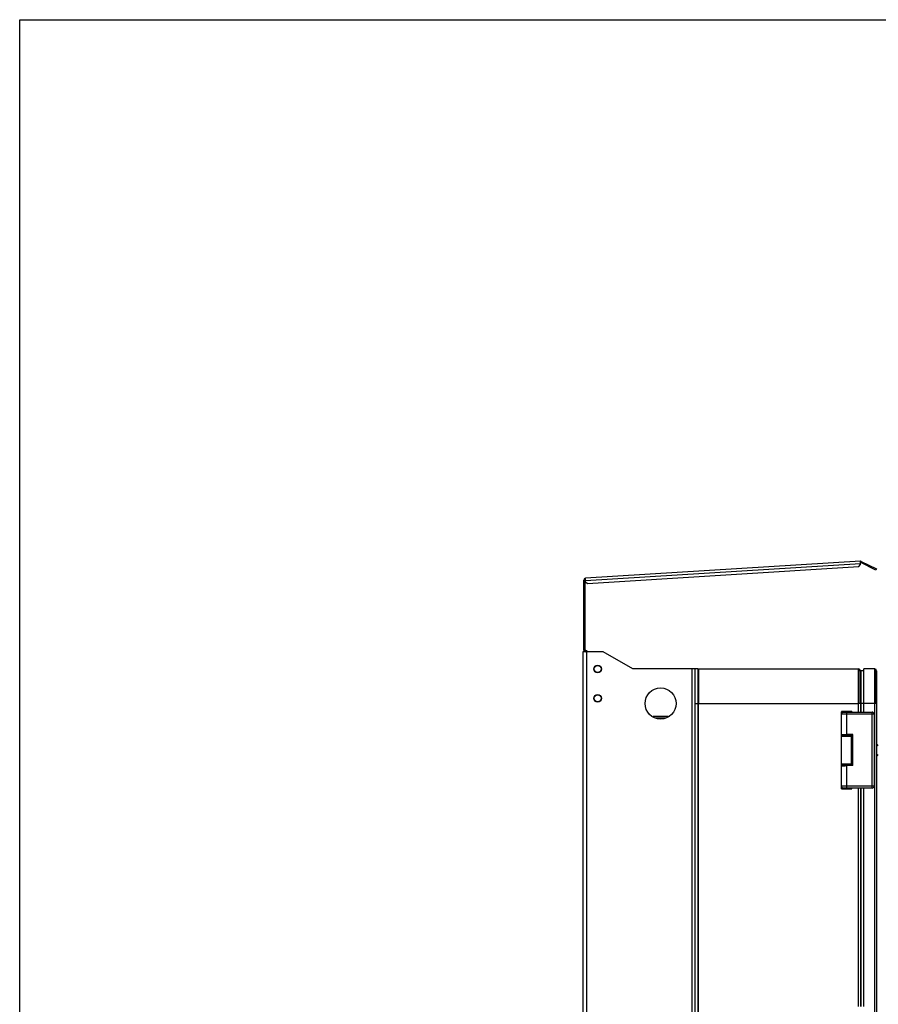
# Model space of a CAD drawing. Header units: millimetres. Extents: x 0 to 3364, y 0 to 2378.
# Tile 10 of 32: x 0 to 995, y 1237 to 2378. Entities that reach past the tile are written whole.
import ezdxf

# ---------------------------------------------------------------- set-up
doc = ezdxf.new("R2010")
doc.units = ezdxf.units.MM
doc.header["$LTSCALE"] = 185.02
doc.layers.get('0').update_dxf_attribs({"linetype": 'CONTINUOUS'})
doc.layers.add('00_COMPONENTS', color=7, linetype='CONTINUOUS')

msp = doc.modelspace()

# ---------------------------------------------------------------- linework, layer by layer
at = {"color": 7, "linetype": 'CONTINUOUS'}
for p, q in [((0, 0), (0, 2378)), ((0, 2378), (3364, 2378))]:
    msp.add_line(p, q, dxfattribs=at)
at = {"layer": '00_COMPONENTS', "color": 3, "linetype": 'CONTINUOUS'}
for p, q in [((973.9, 1750.5), (655.3, 1730.7)), ((972.2, 1744.4), (974.1, 1746.5)), ((974.1, 1746.5), (973.9, 1750.5)), ((974.9, 1750.3), (992.4, 1741.6)), ((657.6, 1724.8), (972.2, 1744.4)), ((653.4, 1647.6), (653.4, 1728.7)), ((655.5, 1726.7), (655.3, 1730.7)), ((655.5, 1726.7), (657.6, 1724.8)), ((751, 1570.6), (733.8, 1570.6))]:
    msp.add_line(p, q, dxfattribs=at)
at = {"layer": '00_COMPONENTS', "color": 9, "linetype": 'CONTINUOUS'}
for p, q in [((974, 1747.5), (655.5, 1727.7)), ((987.9, 1743.8), (987.2, 1742.4)), ((653.4, 1652.6), (654.9, 1652.6)), ((655.4, 1645.6), (655.4, 1647.1)), ((655.9, 1645.6), (655.9, 1647.1)), ((656.4, 1645.6), (656.4, 735.6)), ((778.4, 1625.6), (778.4, 755.6)), ((974.4, 1623.6), (974.4, 1575.6)), ((990.4, 755.6), (990.4, 1625.6)), ((782.4, 1585.6), (785.9, 1585.6)), ((786.4, 795.6), (786.4, 1585.6)), ((786.4, 1585.6), (971.4, 1585.6)), ((951.9, 1576), (952, 1576)), ((952, 1576), (952, 1573.3)), ((952, 1576), (963.8, 1576)), ((952.4, 1576.5), (952.5, 1576.5)), ((952.5, 1576.5), (952.5, 1574.5)), ((952.5, 1576.5), (963.3, 1576.5)), ((957.9, 1575.6), (957.9, 1549.6)), ((963.3, 1576.5), (963.4, 1576.5)), ((963.3, 1575.6), (963.3, 1576.5)), ((963.8, 1576), (963.9, 1576)), ((963.8, 1575.6), (963.8, 1576)), ((971.4, 1585.6), (971.4, 1575.6)), ((977.9, 1585.6), (971.9, 1585.6)), ((987.4, 1487.6), (987.4, 1575.6)), ((992.4, 1585.6), (990.9, 1585.6)), ((747.9, 1568.6), (736.9, 1568.6)), ((989.9, 1573.1), (951.9, 1573.1)), ((952, 1549.7), (952, 1549)), ((954.9, 1549), (952, 1549)), ((952, 1548), (952.1, 1547.9)), ((952.1, 1515.2), (952.1, 1547.9)), ((952.5, 1549.6), (952.5, 1549)), ((954.9, 1548.5), (952.5, 1548.5)), ((952.5, 1548.5), (952.6, 1548.4)), ((960.9, 1549), (963.8, 1549)), ((963.3, 1548.5), (960.9, 1548.5)), ((963.2, 1548.4), (963.3, 1548.5)), ((963.3, 1549), (963.3, 1549.6)), ((963.7, 1547.9), (963.8, 1548)), ((963.7, 1515.2), (963.7, 1547.9)), ((963.8, 1549), (963.8, 1549.6)), ((952.1, 1515.2), (952, 1515.1)), ((952, 1514.1), (952, 1513.4)), ((954.9, 1514.1), (952, 1514.1)), ((952.6, 1514.7), (952.5, 1514.6)), ((952.5, 1514.6), (954.9, 1514.6)), ((952.5, 1514.1), (952.5, 1513.5)), ((957.9, 1513.6), (957.9, 1487.6)), ((960.9, 1514.6), (963.3, 1514.6)), ((960.9, 1514.1), (963.8, 1514.1)), ((963.3, 1514.6), (963.2, 1514.7)), ((963.3, 1513.6), (963.3, 1514.1)), ((963.8, 1515.1), (963.7, 1515.2)), ((963.8, 1513.6), (963.8, 1514.1)), ((951.9, 1490.1), (989.9, 1490.1)), ((952, 1487.1), (951.9, 1487.1)), ((952, 1489.8), (952, 1487.1)), ((952, 1487.1), (963.8, 1487.1)), ((952.5, 1486.6), (952.4, 1486.6)), ((952.5, 1488.6), (952.5, 1486.6)), ((963.3, 1486.6), (952.5, 1486.6)), ((963.3, 1486.6), (963.3, 1487.6)), ((963.4, 1486.6), (963.3, 1486.6)), ((963.8, 1487.1), (963.8, 1487.6)), ((963.9, 1487.1), (963.8, 1487.1)), ((971.4, 1487.6), (971.4, 1234.6)), ((974.4, 1487.6), (974.4, 1234.6))]:
    msp.add_line(p, q, dxfattribs=at)
at = {"layer": '00_COMPONENTS', "color": 7, "linetype": 'CONTINUOUS'}
for p, q in [((974.2, 1749), (974.9, 1750.3)), ((991.7, 1740.2), (974.2, 1749)), ((976, 1748.1), (976.7, 1749.4)), ((992.4, 1741.6), (991.7, 1740.2)), ((654.9, 1728.7), (653.4, 1728.7)), ((654.9, 1726.7), (653.4, 1726.7)), ((654.9, 1647.6), (654.9, 1728.7)), ((652.4, 1645.6), (652.4, 735.6)), ((675.7, 1645.6), (652.4, 1645.6)), ((653.4, 1647.6), (654.9, 1647.6)), ((655.9, 1647.1), (655.4, 1647.1)), ((710.4, 1625.6), (675.7, 1645.6)), ((785.4, 1625.6), (710.4, 1625.6)), ((782.4, 755.6), (782.4, 1625.6)), ((785.4, 1625.6), (785.4, 755.6)), ((785.9, 1625.5), (785.9, 1585.6)), ((786.4, 1625.6), (786.4, 1585.6)), ((786.4, 1625.6), (971.4, 1625.6)), ((971.4, 1625.6), (971.4, 1585.6)), ((971.9, 1625.5), (971.9, 1585.6)), ((973.9, 1623.1), (973.9, 1575.6)), ((977.9, 1623.6), (974.4, 1623.6)), ((977.9, 1575.6), (977.9, 1625.6)), ((990.4, 1625.6), (977.9, 1625.6)), ((990.9, 1625.5), (990.4, 1625.6)), ((990.9, 1625.5), (990.9, 1585.6)), ((992.4, 1623.6), (992.4, 757.6)), ((786.4, 1601.6), (785.9, 1601.6)), ((786.4, 1593.6), (785.9, 1593.6)), ((785.9, 1585.6), (786.4, 1585.6)), ((951.9, 1576.1), (951.9, 1576)), ((951.9, 1573.1), (951.9, 1576)), ((952.3, 1576.5), (952.2, 1576.5)), ((952.8, 1576.5), (952.6, 1576.5)), ((962.9, 1576.5), (952.8, 1576.5)), ((954.3, 1575.6), (957.9, 1575.6)), ((957.9, 1575.6), (987.4, 1575.6)), ((963.3, 1576.5), (963.2, 1576.5)), ((963.6, 1576.5), (963.5, 1576.5)), ((963.9, 1576), (963.9, 1576.1)), ((963.9, 1576), (963.9, 1575.6)), ((971.9, 1585.6), (971.4, 1585.6)), ((990.9, 1585.6), (977.9, 1585.6)), ((951.9, 1549.7), (951.9, 1573.1)), ((989.9, 1573.1), (989.9, 1490.1)), ((951.9, 1513.4), (951.9, 1549.7)), ((954.9, 1549.6), (954.9, 1548.4)), ((964.9, 1549.6), (957.9, 1549.6)), ((960.9, 1549.6), (960.9, 1548.4)), ((963.9, 1549.6), (963.9, 1513.6)), ((964.9, 1513.6), (964.9, 1549.6)), ((992.4, 1538.6), (992.8, 1538.6)), ((992.8, 1524.6), (992.8, 1538.6)), ((992.4, 1524.6), (992.8, 1524.6)), ((951.9, 1490.1), (951.9, 1513.4)), ((954.9, 1514.7), (954.9, 1513.5)), ((964.9, 1513.6), (957.9, 1513.6)), ((960.9, 1514.7), (960.9, 1513.6)), ((951.9, 1487.1), (951.9, 1490)), ((951.9, 1487.1), (951.9, 1487)), ((952.2, 1486.6), (952.3, 1486.6)), ((952.5, 1486.6), (952.6, 1486.6)), ((952.9, 1486.6), (963, 1486.6)), ((957.9, 1487.6), (954.3, 1487.6)), ((987.4, 1487.6), (957.9, 1487.6)), ((963, 1486.6), (963.2, 1486.6)), ((963.5, 1486.6), (963.6, 1486.6)), ((963.9, 1487.6), (963.9, 1487.1)), ((963.9, 1487), (963.9, 1487.1)), ((973.9, 1487.6), (973.9, 1234.6)), ((977.9, 1234.6), (977.9, 1487.6))]:
    msp.add_line(p, q, dxfattribs=at)
for points in [[(952.2, 1576.5), (952.1, 1576.4), (952, 1576.3), (951.9, 1576.1)], [(952.6, 1576.5), (952.5, 1576.5), (952.4, 1576.5), (952.3, 1576.5)], [(963.2, 1576.5), (963, 1576.5), (962.9, 1576.5)], [(963.5, 1576.5), (963.4, 1576.5), (963.3, 1576.5)], [(963.9, 1576.1), (963.8, 1576.3), (963.7, 1576.4), (963.6, 1576.5)], [(951.9, 1487), (952, 1486.8), (952.1, 1486.7), (952.2, 1486.6)], [(952.3, 1486.6), (952.4, 1486.6), (952.5, 1486.6)], [(952.6, 1486.6), (952.8, 1486.6), (952.9, 1486.6)], [(963.2, 1486.6), (963.3, 1486.6), (963.4, 1486.6), (963.5, 1486.6)], [(963.6, 1486.6), (963.7, 1486.7), (963.8, 1486.8), (963.9, 1487)]]:
    msp.add_lwpolyline(points, dxfattribs=at)
for centre, radius in [((669.4, 1625.6), 4.47), ((669.4, 1625.6), 4), ((742.4, 1585.6), 18), ((669.4, 1591.6), 4.47), ((669.4, 1591.6), 4)]:
    msp.add_circle(centre, radius, dxfattribs=at)
at = {"layer": '00_COMPONENTS', "color": 3, "linetype": 'CONTINUOUS'}
for centre, start, end in [((974, 1748.5), 63.4349, 93.5652), ((655.4, 1728.7), 93.5652, 180), ((655.4, 1647.6), 180, 270)]:
    msp.add_arc(centre, 2, start, end, dxfattribs=at)
at = {"layer": '00_COMPONENTS', "color": 7, "linetype": 'CONTINUOUS'}
for centre, radius, start, end in [((974, 1748.5), 0.5, 63.4349, 93.5652), ((655.4, 1728.7), 0.5, 93.5652, 180), ((655.4, 1647.6), 0.5, 180, 270), ((655.9, 1645.1), 2, 16.063, 90), ((786.4, 1623.1), 2.5, 90, 115.4071), ((971.4, 1623.1), 2.5, 0, 90), ((971.4, 1623.1), 0.5, 0, 90), ((974.4, 1623.1), 0.5, 90, 180), ((990.4, 1623.6), 2, 0, 75.5225), ((954.4, 1573.1), 2.5, 92.8673, 180), ((953.7, 1574.6), 0.9, 85.8051, 128.2067), ((987.4, 1573.1), 2.5, 0, 90), ((987, 1531.6), 9.06, 33.4332, 50.5519), ((987, 1531.6), 9.06, 309.4481, 326.5668), ((954.4, 1490.1), 2.5, 180, 267.1327), ((953.7, 1488.6), 0.9, 230.7725, 274.6708), ((987.4, 1490.1), 2.5, 270, 360)]:
    msp.add_arc(centre, radius, start, end, dxfattribs=at)
at = {"layer": '00_COMPONENTS', "color": 9, "linetype": 'CONTINUOUS'}
for centre, radius, start, end in [((952.5, 1576), 0.5, 90.0275, 179.9725), ((952.4, 1576), 0.496, 134.5182, 135.9522), ((963.3, 1576), 0.5, 0.0277, 89.9723), ((963.4, 1576), 0.496, 44.1851, 45.4043), ((952.5, 1548), 0.5, 90.0211, 179.9789), ((952.6, 1547.9), 0.5, 90.0211, 179.9789), ((963.2, 1547.9), 0.5, 0.0211, 89.9789), ((963.3, 1548), 0.5, 0.0211, 89.9789), ((952.5, 1515.1), 0.5, 180.0211, 269.9789), ((952.6, 1515.2), 0.5, 180.0211, 269.9789), ((963.2, 1515.2), 0.5, 270.0211, 359.9789), ((963.3, 1515.1), 0.5, 270.0211, 359.9789), ((952.5, 1487.1), 0.5, 180.0277, 269.9723), ((952.4, 1487.1), 0.496, 224.1851, 225.4043), ((963.3, 1487.1), 0.5, 270.0275, 359.9725), ((963.4, 1487.1), 0.496, 314.5182, 315.9522)]:
    msp.add_arc(centre, radius, start, end, dxfattribs=at)
at = {"layer": '00_COMPONENTS', "color": 7, "linetype": 'CONTINUOUS'}
for centre, start_param, end_param in [((957.9, 1548.4), 2.814944, 6.609834), ((957.9, 1514.7), -0.326649, 3.468242)]:
    msp.add_ellipse(centre, major_axis=(3.26, 0), ratio=0.017455, start_param=start_param, end_param=end_param, dxfattribs=at)
at = {"layer": '00_COMPONENTS', "color": 9, "linetype": 'CONTINUOUS'}
for points in [[(952, 1576.4), (952, 1576.3), (951.9, 1576.2), (951.9, 1576)], [(952.4, 1576.5), (952.3, 1576.5), (952.1, 1576.5), (952.1, 1576.4)], [(963.4, 1576.5), (963.5, 1576.5), (963.6, 1576.5), (963.7, 1576.4)], [(963.7, 1576.4), (963.8, 1576.3), (963.9, 1576.2), (963.9, 1576)], [(952, 1486.7), (952, 1486.8), (951.9, 1486.9), (951.9, 1487.1)], [(952.4, 1486.6), (952.3, 1486.6), (952.1, 1486.6), (952.1, 1486.7)], [(963.4, 1486.6), (963.5, 1486.6), (963.6, 1486.6), (963.7, 1486.7)], [(963.7, 1486.7), (963.8, 1486.8), (963.9, 1486.9), (963.9, 1487.1)]]:
    msp.add_open_spline(points, degree=3, dxfattribs=at)
for points, knots in [([(952.9, 1576.5), (952.8, 1576.5), (952.7, 1576.5), (952.6, 1576.5), (952.5, 1576.5), (952.4, 1576.5), (952.4, 1576.5), (952.4, 1576.5), (952.4, 1576.5)], [0, 0, 0, 0, 0.386611, 0.712944, 0.837178, 0.928513, 0.983432, 1, 1, 1, 1]), ([(963.4, 1576.5), (963.4, 1576.5), (963.4, 1576.5), (963.3, 1576.5), (963.3, 1576.5), (963.2, 1576.5), (963.1, 1576.5), (962.9, 1576.5), (962.9, 1576.5)], [0, 0, 0, 0, 0.016568, 0.071487, 0.162822, 0.287056, 0.613389, 1, 1, 1, 1]), ([(952, 1549), (952, 1548.9), (952, 1548.7), (952, 1548.5), (952, 1548.4), (952, 1548.2), (952, 1548.1), (952, 1548.1), (952, 1548.1), (952, 1548)], [0, 0, 0, 0, 0.378586, 0.549971, 0.700745, 0.825167, 0.918605, 0.977601, 1, 1, 1, 1]), ([(952.1, 1547.9), (952.1, 1547.9), (952.1, 1547.9), (952.2, 1547.9), (952.4, 1547.9), (952.6, 1547.9), (952.8, 1547.9), (953.2, 1547.9), (953.9, 1547.9), (954.7, 1547.9), (955.7, 1547.8), (956.8, 1547.8), (957.9, 1547.8), (959, 1547.8), (960.1, 1547.8), (961, 1547.9), (961.9, 1547.9), (962.5, 1547.9), (963, 1547.9), (963.2, 1547.9), (963.4, 1547.9), (963.5, 1547.9), (963.6, 1547.9), (963.7, 1547.9), (963.7, 1547.9)], [0, 0, 0, 0, 0.003291, 0.011197, 0.023696, 0.04067, 0.061969, 0.087388, 0.149606, 0.224989, 0.310708, 0.403542, 0.500002, 0.596461, 0.689295, 0.775013, 0.850397, 0.912614, 0.938032, 0.959331, 0.976305, 0.988804, 0.996709, 1, 1, 1, 1]), ([(952.5, 1549), (952.5, 1549), (952.5, 1548.9), (952.5, 1548.7), (952.5, 1548.6), (952.5, 1548.6), (952.5, 1548.6), (952.5, 1548.5), (952.5, 1548.5)], [0, 0, 0, 0, 0.378193, 0.700008, 0.824334, 0.917754, 0.976895, 1, 1, 1, 1]), ([(952.6, 1548.4), (952.6, 1548.4), (952.6, 1548.4), (952.7, 1548.4), (952.9, 1548.4), (953, 1548.4), (953.3, 1548.4), (953.6, 1548.4), (954.2, 1548.4), (955, 1548.4), (955.9, 1548.3), (956.9, 1548.3), (957.9, 1548.3), (958.9, 1548.3), (959.9, 1548.3), (960.8, 1548.4), (961.6, 1548.4), (962.1, 1548.4), (962.5, 1548.4), (962.7, 1548.4), (962.9, 1548.4), (963.1, 1548.4), (963.1, 1548.4), (963.2, 1548.4), (963.2, 1548.4)], [0, 0, 0, 0, 0.003312, 0.011226, 0.02373, 0.040709, 0.062009, 0.087428, 0.149641, 0.225018, 0.310728, 0.403552, 0.5, 0.596448, 0.689272, 0.774982, 0.850358, 0.912572, 0.937991, 0.959291, 0.97627, 0.988774, 0.996688, 1, 1, 1, 1]), ([(963.3, 1548.5), (963.3, 1548.5), (963.3, 1548.6), (963.3, 1548.6), (963.3, 1548.6), (963.3, 1548.7), (963.3, 1548.9), (963.3, 1549), (963.3, 1549)], [0, 0, 0, 0, 0.023105, 0.082248, 0.175671, 0.3, 0.621816, 1, 1, 1, 1]), ([(963.8, 1548), (963.8, 1548.1), (963.8, 1548.1), (963.8, 1548.1), (963.8, 1548.2), (963.8, 1548.4), (963.8, 1548.5), (963.8, 1548.7), (963.8, 1548.9), (963.8, 1549)], [0, 0, 0, 0, 0.022398, 0.081395, 0.174833, 0.299254, 0.450027, 0.621412, 1, 1, 1, 1]), ([(952, 1515.1), (952, 1515.1), (952, 1515), (952, 1515), (952, 1514.9), (952, 1514.8), (952, 1514.6), (952, 1514.4), (952, 1514.2), (952, 1514.1)], [0, 0, 0, 0, 0.022398, 0.081395, 0.174833, 0.299254, 0.450027, 0.621412, 1, 1, 1, 1]), ([(963.7, 1515.2), (963.7, 1515.2), (963.6, 1515.2), (963.5, 1515.2), (963.4, 1515.2), (963.2, 1515.2), (963, 1515.2), (962.5, 1515.2), (961.9, 1515.2), (961, 1515.3), (960.1, 1515.3), (959, 1515.3), (957.9, 1515.3), (956.8, 1515.3), (955.7, 1515.3), (954.7, 1515.3), (953.9, 1515.2), (953.2, 1515.2), (952.8, 1515.2), (952.6, 1515.2), (952.4, 1515.2), (952.2, 1515.2), (952.1, 1515.2), (952.1, 1515.2), (952.1, 1515.2)], [0, 0, 0, 0, 0.003291, 0.011196, 0.023695, 0.040669, 0.061968, 0.087386, 0.149603, 0.224987, 0.310705, 0.403539, 0.499998, 0.596458, 0.689292, 0.775011, 0.850394, 0.912612, 0.938031, 0.95933, 0.976304, 0.988803, 0.996709, 1, 1, 1, 1]), ([(952.5, 1514.6), (952.5, 1514.6), (952.5, 1514.5), (952.5, 1514.5), (952.5, 1514.5), (952.5, 1514.4), (952.5, 1514.2), (952.5, 1514.1), (952.5, 1514.1)], [0, 0, 0, 0, 0.023105, 0.082248, 0.175671, 0.3, 0.621816, 1, 1, 1, 1]), ([(963.2, 1514.7), (963.2, 1514.7), (963.1, 1514.7), (963.1, 1514.7), (962.9, 1514.7), (962.7, 1514.7), (962.5, 1514.7), (962.1, 1514.7), (961.6, 1514.7), (960.8, 1514.8), (959.9, 1514.8), (958.9, 1514.8), (957.9, 1514.8), (956.9, 1514.8), (955.9, 1514.8), (955, 1514.8), (954.2, 1514.7), (953.6, 1514.7), (953.3, 1514.7), (953, 1514.7), (952.9, 1514.7), (952.7, 1514.7), (952.6, 1514.7), (952.6, 1514.7), (952.6, 1514.7)], [0, 0, 0, 0, 0.003312, 0.011226, 0.02373, 0.040709, 0.062009, 0.087428, 0.149642, 0.225018, 0.310728, 0.403552, 0.5, 0.596448, 0.689272, 0.774982, 0.850359, 0.912572, 0.937991, 0.959291, 0.97627, 0.988774, 0.996688, 1, 1, 1, 1]), ([(963.3, 1514.1), (963.3, 1514.1), (963.3, 1514.2), (963.3, 1514.4), (963.3, 1514.5), (963.3, 1514.5), (963.3, 1514.5), (963.3, 1514.6), (963.3, 1514.6)], [0, 0, 0, 0, 0.378193, 0.700008, 0.824334, 0.917754, 0.976895, 1, 1, 1, 1]), ([(963.8, 1514.1), (963.8, 1514.2), (963.8, 1514.4), (963.8, 1514.6), (963.8, 1514.8), (963.8, 1514.9), (963.8, 1515), (963.8, 1515), (963.8, 1515.1), (963.8, 1515.1)], [0, 0, 0, 0, 0.378586, 0.549971, 0.700745, 0.825167, 0.918605, 0.977601, 1, 1, 1, 1]), ([(952.4, 1486.6), (952.4, 1486.6), (952.4, 1486.6), (952.4, 1486.6), (952.5, 1486.6), (952.6, 1486.6), (952.7, 1486.6), (952.8, 1486.6), (952.9, 1486.6)], [0, 0, 0, 0, 0.016568, 0.071487, 0.162822, 0.287056, 0.613389, 1, 1, 1, 1]), ([(962.9, 1486.6), (962.9, 1486.6), (963.1, 1486.6), (963.2, 1486.6), (963.3, 1486.6), (963.3, 1486.6), (963.4, 1486.6), (963.4, 1486.6), (963.4, 1486.6)], [0, 0, 0, 0, 0.386611, 0.712944, 0.837178, 0.928513, 0.983432, 1, 1, 1, 1])]:
    msp.add_open_spline(points, degree=3, knots=knots, dxfattribs=at)
at = {"layer": '00_COMPONENTS', "color": 7, "linetype": 'CONTINUOUS'}
for points, knots in [([(957.9, 1575.6), (958.1, 1575.6), (958.4, 1575.6), (958.7, 1575.6), (958.7, 1575.6)], [0, 0, 0, 0, 0.754705, 1, 1, 1, 1]), ([(951.9, 1549.7), (951.9, 1549.6), (951.9, 1549.6), (952, 1549.6), (952.2, 1549.6), (952.4, 1549.6), (952.6, 1549.6), (953, 1549.6), (953.7, 1549.6), (954.6, 1549.6), (955.6, 1549.6), (956.7, 1549.6), (957.5, 1549.6), (957.9, 1549.6)], [0, 0, 0, 0, 0.005106, 0.019582, 0.043467, 0.076539, 0.1185, 0.168935, 0.293247, 0.44471, 0.617507, 0.805004, 1, 1, 1, 1]), ([(951.9, 1513.4), (951.9, 1513.5), (951.9, 1513.5), (952, 1513.5), (952.2, 1513.5), (952.4, 1513.5), (952.6, 1513.5), (953, 1513.5), (953.7, 1513.5), (954.6, 1513.5), (955.6, 1513.5), (956.7, 1513.6), (957.5, 1513.6), (957.9, 1513.6)], [0, 0, 0, 0, 0.005107, 0.019586, 0.043473, 0.076546, 0.118506, 0.16894, 0.293249, 0.444709, 0.617506, 0.805005, 1, 1, 1, 1]), ([(958.7, 1487.6), (958.7, 1487.6), (958.4, 1487.6), (958.1, 1487.6), (957.9, 1487.6)], [0, 0, 0, 0, 0.245295, 1, 1, 1, 1])]:
    msp.add_open_spline(points, degree=3, knots=knots, dxfattribs=at)

doc.saveas('drawing.dxf')
